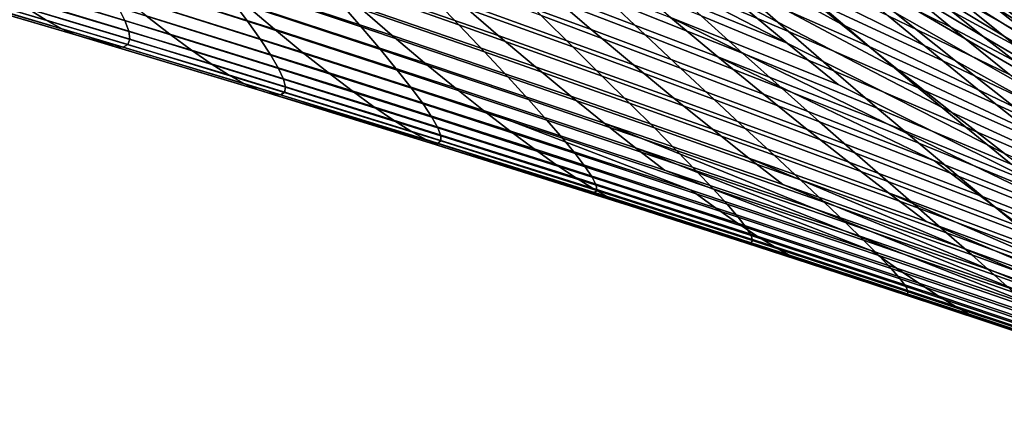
# Model space of a CAD drawing. Header units: metres. Extents: x -248 to 28, y -28 to 28.
# Tile 234 of 256: x -21.24 to -17.29, y -23.53 to -21.92. Entities that reach past the tile are written whole.
import ezdxf

# ---------------------------------------------------------------- set-up
doc = ezdxf.new("R2010")
doc.units = ezdxf.units.M
doc.layers.add('solid_10_061_053_XXX', color=7, linetype='CONTINUOUS')

msp = doc.modelspace()

# ---------------------------------------------------------------- linework, layer by layer
at = {"layer": 'solid_10_061_053_XXX'}
for points in [[(-17.073195, -21.96044, 50.58165), (-17.913095, -21.401377, 50.590897), (-18.205086, -21.153194, 49.724499), (-17.375191, -21.722168, 49.675968)], [(-16.845606, -22.052713, 48.759212), (-17.680704, -21.474085, 48.791679), (-17.989119, -21.216166, 47.928848), (-17.165155, -21.80492, 47.857033)], [(-17.378435, -21.991314, 55.10033), (-18.232883, -21.478867, 55.023964), (-18.489794, -21.257425, 54.134003), (-17.642311, -21.779732, 54.170818)], [(-17.948757, -21.940662, 59.306202), (-18.812365, -21.466921, 59.143559), (-19.039373, -21.265226, 58.229866), (-18.180115, -21.748981, 58.352169)], [(-17.813171, -21.278547, 46.118755), (-16.995926, -21.888002, 46.023567), (-16.658342, -22.145971, 46.92107), (-17.487894, -21.546885, 46.976852)], [(-17.058796, -22.089256, 53.314991), (-17.910812, -21.558983, 53.261475), (-18.183371, -21.329094, 52.372349), (-17.339357, -21.869406, 52.386204)], [(-17.678852, -21.339767, 44.296532), (-17.028124, -21.847952, 43.929447), (-16.735935, -22.072573, 44.644905), (-17.336321, -21.61928, 45.148701)], [(-18.16375, -22.018648, 61.998779), (-19.029892, -21.571331, 61.77298), (-19.237667, -21.386265, 60.842857), (-18.37406, -21.843691, 61.028053)], [(-16.775343, -22.188929, 51.508659), (-17.624323, -21.640114, 51.478153), (-17.913095, -21.401377, 50.590897), (-17.073195, -21.96044, 50.58165)], [(-16.98399, -21.965603, 106.309692), (-17.280495, -21.73267, 106.883835), (-17.771746, -21.400249, 106.85099), (-17.482601, -21.63814, 106.286041)], [(-17.723404, -22.12323, 60.279728), (-18.590425, -21.659771, 60.076298), (-18.812365, -21.466921, 59.143559), (-17.948757, -21.940662, 59.306202)], [(-17.119749, -22.193707, 56.04995), (-17.98024, -21.691412, 55.933582), (-18.232883, -21.478867, 55.023964), (-17.378435, -21.991314, 55.10033)], [(-16.529896, -22.290318, 49.683331), (-17.375191, -21.722168, 49.675968), (-17.680704, -21.474085, 48.791679), (-16.845606, -22.052713, 48.759212)], [(-18.213181, -21.521166, 103.200409), (-17.983791, -21.718769, 102.567604), (-17.507645, -21.954956, 102.713074), (-17.747129, -21.757578, 103.356972)], [(-19.125174, -21.812016, 65.348381), (-18.949018, -21.963161, 66.329147), (-19.642357, -21.709215, 66.976669), (-19.812399, -21.556801, 66.018944)], [(-18.16375, -22.018648, 61.998779), (-18.827742, -21.747593, 62.721615), (-19.029892, -21.571331, 61.77298)], [(-17.48992, -22.089621, 57.811607), (-18.180115, -21.748981, 58.352169), (-18.416943, -21.548254, 57.417671), (-17.732405, -21.895012, 56.862812)], [(-17.99119, -21.552055, 103.978653), (-17.747129, -21.757578, 103.356972), (-17.243475, -22.031563, 103.41021), (-17.495434, -21.829025, 104.041801)], [(-16.783232, -22.299662, 54.26445), (-17.642311, -21.779732, 54.170818), (-17.910812, -21.558983, 53.261475), (-17.058796, -22.089256, 53.314991)], [(-17.487894, -21.546885, 46.976852), (-16.658342, -22.145971, 46.92107), (-16.324249, -22.393272, 47.841133), (-17.165155, -21.80492, 47.857033)], [(-19.478781, -21.852867, 67.951965), (-19.322084, -21.987692, 68.944809), (-20.029501, -21.742252, 69.541916), (-20.181316, -21.606199, 68.572685)], [(-18.158787, -21.971996, 99.623978), (-18.346899, -21.806124, 100.323021), (-18.860567, -21.584249, 100.222069), (-18.681215, -21.75062, 99.535767)], [(-17.016342, -22.09787, 104.141975), (-17.281504, -21.889191, 104.761566), (-17.75157, -21.618362, 104.651482), (-17.495434, -21.829025, 104.041801)], [(-17.319147, -21.617981, 43.2318), (-17.295408, -21.636978, 26), (-16.182224, -22.481674, 26), (-17.028124, -21.847952, 43.929447)], [(-20.338135, -21.86064, 73.073914), (-20.218571, -21.961912, 74.086884), (-20.945137, -21.731869, 74.581047), (-21.062275, -21.629566, 73.592636)], [(-20.32692, -21.929901, 91.749496), (-20.389084, -21.847149, 92.586304), (-20.985331, -21.653574, 92.647324), (-20.928543, -21.736748, 91.827209)], [(-19.884497, -21.869453, 70.528297), (-19.7467, -21.987713, 71.53183), (-20.465172, -21.750246, 72.077721), (-20.599318, -21.630838, 71.098312)], [(-19.871475, -21.952662, 93.358414), (-19.958555, -21.852022, 94.16684), (-20.541924, -21.653969, 94.193344), (-20.460897, -21.755102, 93.400833)], [(-19.479006, -21.944677, 94.944611), (-19.590401, -21.826889, 95.723854), (-20.159346, -21.624132, 95.717117), (-20.054672, -21.742458, 94.953003)], [(-18.733625, -21.984764, 97.295792), (-18.883942, -21.842594, 98.036583), (-19.427338, -21.630468, 97.981064), (-19.284771, -21.773212, 97.254242)], [(-18.631662, -21.915028, 63.688736), (-18.442101, -22.073605, 64.674309), (-19.125174, -21.812016, 65.348381), (-19.307831, -21.652079, 64.38562)], [(-17.835915, -22.032248, 100.426941), (-18.039373, -21.858667, 101.11557), (-18.541208, -21.632074, 100.999298), (-18.346899, -21.806124, 100.323021)], [(-16.482252, -22.407663, 52.456924), (-17.339357, -21.869406, 52.386204), (-17.624323, -21.640114, 51.478153), (-16.775343, -22.188929, 51.508659)], [(-16.690224, -22.190073, 105.714081), (-16.98399, -21.965603, 106.309692), (-17.482601, -21.63814, 106.286041), (-17.195982, -21.867624, 105.699722)], [(-17.336321, -21.61928, 45.148701), (-16.735935, -22.072573, 44.644905), (-16.445848, -22.289551, 45.377373), (-16.995926, -21.888002, 46.023567)], [(-17.291529, -21.632223, 25.889374), (-16.178589, -22.476727, 25.889374), (-16.182224, -22.481674, 26), (-17.295408, -21.636978, 26)], [(-21.204805, -21.880636, 80.135086), (-21.133526, -21.925743, 81.195915), (-21.866257, -21.710068, 81.535675), (-21.938583, -21.664412, 80.500267)], [(-20.7328, -21.908541, 76.607109), (-20.63805, -21.982611, 77.644714), (-21.370554, -21.760283, 78.061798), (-21.464603, -21.685371, 77.049332)], [(-20.818043, -21.92757, 89.232162), (-20.844522, -21.874037, 90.120018), (-21.456839, -21.685019, 90.234215), (-21.434732, -21.738846, 89.364288)], [(-18.342577, -22.058708, 98.095039), (-18.508373, -21.908808, 98.826836), (-19.041597, -21.692101, 98.754768), (-18.883942, -21.842594, 98.036583)], [(-17.504555, -22.29668, 61.272701), (-18.37406, -21.843691, 61.028053), (-18.590425, -21.659771, 60.076298), (-17.723404, -22.12323, 60.279728)], [(-17.540501, -22.089607, 101.234734), (-17.75938, -21.908285, 101.912544), (-18.248713, -21.676914, 101.781425), (-18.039373, -21.858667, 101.11557)], [(-16.866823, -22.386887, 57.019623), (-17.732405, -21.895012, 56.862812), (-17.98024, -21.691412, 55.933582), (-17.119749, -22.193707, 56.04995)], [(-17.195982, -21.867624, 105.699722), (-17.550411, -21.672338, 105.359451), (-17.281504, -21.889191, 104.761566), (-16.912519, -22.088648, 105.091499)], [(-16.942543, -21.922901, 108.090889), (-17.311171, -21.660698, 107.858818), (-16.996243, -21.908831, 107.297417), (-16.615383, -22.171808, 107.520851)], [(-21.133526, -21.925743, 81.195915), (-21.070259, -21.960581, 82.272873), (-21.801382, -21.745352, 82.587059), (-21.866257, -21.710068, 81.535675)], [(-20.218571, -21.961912, 74.086884), (-20.10675, -22.053938, 75.1166), (-20.835238, -21.824909, 75.585884), (-20.945137, -21.731869, 74.581047)], [(-20.274796, -22.003084, 90.890015), (-20.32692, -21.929901, 91.749496), (-20.928543, -21.736748, 91.827209), (-20.881481, -21.810331, 90.984901)], [(-19.022966, -22.033401, 95.733345), (-19.149811, -21.907568, 96.505074), (-19.71014, -21.700472, 96.480789), (-19.590401, -21.826889, 95.723854)], [(-18.949018, -21.963161, 66.329147), (-18.779793, -22.105473, 67.327888), (-19.478781, -21.852867, 67.951965), (-19.642357, -21.709215, 66.976669)], [(-17.983791, -21.718769, 102.567604), (-17.75938, -21.908285, 101.912544), (-17.273306, -22.144094, 102.046463), (-17.507645, -21.954956, 102.713074)], [(-16.218672, -22.517786, 50.629307), (-17.073195, -21.96044, 50.58165), (-17.375191, -21.722168, 49.675968), (-16.529896, -22.290318, 49.683331)], [(-21.070259, -21.960581, 82.272873), (-21.015213, -21.984983, 83.365974), (-21.744154, -21.770079, 83.654465), (-21.801382, -21.745352, 82.587059)], [(-21.015213, -21.984983, 83.365974), (-20.968569, -21.998791, 84.475212), (-21.489359, -21.844324, 84.663612), (-21.744154, -21.770079, 83.654465)], [(-20.802418, -21.970642, 88.32093), (-20.818043, -21.92757, 89.232162), (-21.434732, -21.738846, 89.364288), (-21.423147, -21.782166, 88.471481)], [(-20.63805, -21.982611, 77.644714), (-20.551212, -22.046972, 78.698662), (-21.283884, -21.825428, 79.090385), (-21.370554, -21.760283, 78.061798)], [(-19.7467, -21.987713, 71.53183), (-19.61651, -22.096949, 72.552513), (-20.338135, -21.86064, 73.073914), (-20.465172, -21.750246, 72.077721)], [(-19.793907, -22.04422, 92.527489), (-19.871475, -21.952662, 93.358414), (-20.460897, -21.755102, 93.400833), (-20.389084, -21.847149, 92.586304)], [(-19.376453, -22.053686, 94.142838), (-19.479006, -21.944677, 94.944611), (-20.054672, -21.742458, 94.953003), (-19.958555, -21.852022, 94.16684)], [(-19.322084, -21.987692, 68.944809), (-19.172682, -22.113621, 69.9552), (-19.884497, -21.869453, 70.528297), (-20.029501, -21.742252, 69.541916)], [(-18.591171, -22.118492, 96.532166), (-18.733625, -21.984764, 97.295792), (-19.284771, -21.773212, 97.254242), (-19.149811, -21.907568, 96.505074)], [(-18.16375, -22.018648, 61.998779), (-17.959957, -22.184643, 62.988449), (-18.631662, -21.915028, 63.688736), (-18.827742, -21.747593, 62.721615)], [(-17.977409, -22.129589, 98.901817), (-18.158787, -21.971996, 99.623978), (-18.681215, -21.75062, 99.535767), (-18.508373, -21.908808, 98.826836)], [(-17.253325, -22.275194, 58.779919), (-17.948757, -21.940662, 59.306202), (-18.180115, -21.748981, 58.352169), (-17.48992, -22.089621, 57.811607)], [(-17.747129, -21.757578, 103.356972), (-17.507645, -21.954956, 102.713074), (-16.996269, -22.225891, 102.75618), (-17.243475, -22.031563, 103.41021)], [(-20.805241, -22.024239, 86.426804), (-20.798025, -22.002962, 87.385948), (-21.422453, -21.814674, 87.555405), (-21.433012, -21.836071, 86.615662)], [(-20.798025, -22.002962, 87.385948), (-20.802418, -21.970642, 88.32093), (-21.423147, -21.782166, 88.471481), (-21.422453, -21.814674, 87.555405)], [(-20.233101, -22.066423, 90.007469), (-20.274796, -22.003084, 90.890015), (-20.881481, -21.810331, 90.984901), (-20.844522, -21.874037, 90.120018)], [(-18.442101, -22.073605, 64.674309), (-18.259506, -22.223303, 65.678322), (-18.949018, -21.963161, 66.329147), (-19.125174, -21.812016, 65.348381)], [(-17.638866, -22.197536, 99.715057), (-17.835915, -22.032248, 100.426941), (-18.346899, -21.806124, 100.323021), (-18.158787, -21.971996, 99.623978)], [(-16.513258, -22.500628, 55.234528), (-17.378435, -21.991314, 55.10033), (-17.642311, -21.779732, 54.170818), (-16.783232, -22.299662, 54.26445)], [(-20.968569, -21.998791, 84.475212), (-20.824442, -22.034182, 85.443115), (-21.455196, -21.846054, 85.651863), (-21.489359, -21.844324, 84.663612)], [(-20.824442, -22.034182, 85.443115), (-20.805241, -22.024239, 86.426804), (-21.433012, -21.836071, 86.615662), (-21.455196, -21.846054, 85.651863)], [(-20.551212, -22.046972, 78.698662), (-20.472511, -22.101473, 79.768944), (-21.204805, -21.880636, 80.135086), (-21.283884, -21.825428, 79.090385)], [(-20.10675, -22.053938, 75.1166), (-20.002914, -22.136585, 76.163017), (-20.7328, -21.908541, 76.607109), (-20.835238, -21.824909, 75.585884)], [(-19.726305, -22.126497, 91.67379), (-19.793907, -22.04422, 92.527489), (-20.389084, -21.847149, 92.586304), (-20.32692, -21.929901, 91.749496)], [(-19.283232, -22.15377, 93.318314), (-19.376453, -22.053686, 94.142838), (-19.958555, -21.852022, 94.16684), (-19.871475, -21.952662, 93.358414)], [(-18.904747, -22.150576, 94.93882), (-19.022966, -22.033401, 95.733345), (-19.590401, -21.826889, 95.723854), (-19.479006, -21.944677, 94.944611)], [(-18.779793, -22.105473, 67.327888), (-18.617929, -22.238899, 68.344597), (-19.322084, -21.987692, 68.944809), (-19.478781, -21.852867, 67.951965)], [(-18.184368, -22.20022, 97.340149), (-18.342577, -22.058708, 98.095039), (-18.883942, -21.842594, 98.036583), (-18.733625, -21.984764, 97.295792)], [(-17.29269, -22.461029, 62.285072), (-18.16375, -22.018648, 61.998779), (-18.37406, -21.843691, 61.028053), (-17.504555, -22.29668, 61.272701)], [(-16.755518, -22.298309, 103.50016), (-17.016342, -22.09787, 104.141975), (-17.495434, -21.829025, 104.041801), (-17.243475, -22.031563, 103.41021)], [(-20.472511, -22.101473, 79.768944), (-20.402174, -22.145966, 80.855537), (-21.133526, -21.925743, 81.195915), (-21.204805, -21.880636, 80.135086)], [(-20.202217, -22.119635, 89.101456), (-20.233101, -22.066423, 90.007469), (-20.844522, -21.874037, 90.120018), (-20.818043, -21.92757, 89.232162)], [(-19.61651, -22.096949, 72.552513), (-19.494303, -22.197067, 73.59034), (-20.218571, -21.961912, 74.086884), (-20.338135, -21.86064, 73.073914)], [(-19.172682, -22.113621, 69.9552), (-19.030985, -22.230587, 70.983131), (-19.7467, -21.987713, 71.53183), (-19.884497, -21.869453, 70.528297)], [(-17.327703, -22.262629, 100.533669), (-17.540501, -22.089607, 101.234734), (-18.039373, -21.858667, 101.11557), (-17.835915, -22.032248, 100.426941)], [(-16.620222, -22.570829, 58.0093), (-17.48992, -22.089621, 57.811607), (-17.732405, -21.895012, 56.862812), (-16.866823, -22.386887, 57.019623)], [(-16.194548, -22.616669, 53.42638), (-17.058796, -22.089256, 53.314991), (-17.339357, -21.869406, 52.386204), (-16.482252, -22.407663, 52.456924)], [(-20.402174, -22.145966, 80.855537), (-20.340425, -22.180298, 81.958412), (-21.070259, -21.960581, 82.272873), (-21.133526, -21.925743, 81.195915)], [(-20.182535, -22.162441, 88.171593), (-20.202217, -22.119635, 89.101456), (-20.818043, -21.92757, 89.232162), (-20.802418, -21.970642, 88.32093)], [(-20.002914, -22.136585, 76.163017), (-19.907305, -22.209721, 77.226074), (-20.63805, -21.982611, 77.644714), (-20.7328, -21.908541, 76.607109)], [(-19.669069, -22.199238, 90.796928), (-19.726305, -22.126497, 91.67379), (-20.32692, -21.929901, 91.749496), (-20.274796, -22.003084, 90.890015)], [(-18.457102, -22.24366, 95.745483), (-18.591171, -22.118492, 96.532166), (-19.149811, -21.907568, 96.505074), (-19.022966, -22.033401, 95.733345)], [(-17.763151, -22.341669, 63.997021), (-18.442101, -22.073605, 64.674309), (-18.631662, -21.915028, 63.688736)], [(-17.088297, -22.616301, 63.316799), (-17.763151, -22.341669, 63.997021), (-18.631662, -21.915028, 63.688736), (-17.959957, -22.184643, 62.988449)], [(-17.803318, -22.278811, 98.156288), (-17.977409, -22.129589, 98.901817), (-18.508373, -21.908808, 98.826836), (-18.342577, -22.058708, 98.095039)], [(-17.75938, -21.908285, 101.912544), (-17.540501, -22.089607, 101.234734), (-17.044685, -22.324898, 101.356621), (-17.273306, -22.144094, 102.046463)], [(-20.340425, -22.180298, 81.958412), (-20.287489, -22.204321, 83.077545), (-21.015213, -21.984983, 83.365974), (-21.070259, -21.960581, 82.272873)], [(-20.174438, -22.194561, 87.217476), (-20.182535, -22.162441, 88.171593), (-20.802418, -21.970642, 88.32093), (-20.798025, -22.002962, 87.385948)], [(-19.494303, -22.197067, 73.59034), (-19.380367, -22.287964, 74.645241), (-20.10675, -22.053938, 75.1166), (-20.218571, -21.961912, 74.086884)], [(-19.199837, -22.24478, 92.470802), (-19.283232, -22.15377, 93.318314), (-19.871475, -21.952662, 93.358414), (-19.793907, -22.04422, 92.527489)], [(-18.795658, -22.258961, 94.121269), (-18.904747, -22.150576, 94.93882), (-19.479006, -21.944677, 94.944611), (-19.376453, -22.053686, 94.142838)], [(-18.259506, -22.223303, 65.678322), (-18.084326, -22.364092, 66.700729), (-18.779793, -22.105473, 67.327888), (-18.949018, -21.963161, 66.329147)], [(-17.448784, -22.354445, 98.979553), (-17.638866, -22.197536, 99.715057), (-18.158787, -21.971996, 99.623978), (-17.977409, -22.129589, 98.901817)], [(-17.023151, -22.451698, 59.767696), (-17.723404, -22.12323, 60.279728), (-17.948757, -21.940662, 59.306202), (-17.253325, -22.275194, 58.779919)], [(-17.507645, -21.954956, 102.713074), (-17.273306, -22.144094, 102.046463), (-16.7544, -22.411928, 102.079208), (-16.996269, -22.225891, 102.75618)], [(-21.015213, -21.984983, 83.365974), (-20.855968, -22.032507, 84.434479), (-20.968569, -21.998791, 84.475212)], [(-21.015213, -21.984983, 83.365974), (-20.243546, -22.217899, 84.212906), (-20.855968, -22.032507, 84.434479)], [(-21.015213, -21.984983, 83.365974), (-20.287489, -22.204321, 83.077545), (-20.22348, -22.22403, 84.20565), (-20.243546, -22.217899, 84.212906)], [(-20.855968, -22.032507, 84.434479), (-20.824442, -22.034182, 85.443115), (-20.968569, -21.998791, 84.475212)], [(-20.178314, -22.215717, 86.238716), (-20.174438, -22.194561, 87.217476), (-20.798025, -22.002962, 87.385948), (-20.805241, -22.024239, 86.426804)], [(-19.907305, -22.209721, 77.226074), (-19.820158, -22.273212, 78.305717), (-20.551212, -22.046972, 78.698662), (-20.63805, -21.982611, 77.644714)], [(-19.622597, -22.262173, 89.896523), (-19.669069, -22.199238, 90.796928), (-20.274796, -22.003084, 90.890015), (-20.233101, -22.066423, 90.007469)], [(-19.030985, -22.230587, 70.983131), (-18.897406, -22.338524, 72.02858), (-19.61651, -22.096949, 72.552513), (-19.7467, -21.987713, 71.53183)], [(-18.617929, -22.238899, 68.344597), (-18.463858, -22.363398, 69.379242), (-19.172682, -22.113621, 69.9552), (-19.322084, -21.987692, 68.944809)], [(-18.034286, -22.333239, 96.561928), (-18.184368, -22.20022, 97.340149), (-18.733625, -21.984764, 97.295792), (-18.591171, -22.118492, 96.532166)], [(-16.249468, -22.692152, 56.225155), (-17.119749, -22.193707, 56.04995), (-17.378435, -21.991314, 55.10033), (-16.513258, -22.500628, 55.234528)], [(-20.243546, -22.217899, 84.212906), (-20.194548, -22.225628, 85.234909), (-20.824442, -22.034182, 85.443115), (-20.855968, -22.032507, 84.434479)], [(-20.194548, -22.225628, 85.234909), (-20.178314, -22.215717, 86.238716), (-20.805241, -22.024239, 86.426804), (-20.824442, -22.034182, 85.443115)], [(-19.820158, -22.273212, 78.305717), (-19.741713, -22.326929, 79.401909), (-20.472511, -22.101473, 79.768944), (-20.551212, -22.046972, 78.698662)], [(-19.126732, -22.326532, 91.600029), (-19.199837, -22.24478, 92.470802), (-19.793907, -22.04422, 92.527489), (-19.726305, -22.126497, 91.67379)], [(-18.331944, -22.360147, 94.935516), (-18.457102, -22.24366, 95.745483), (-19.022966, -22.033401, 95.733345), (-18.904747, -22.150576, 94.93882)], [(-17.088297, -22.616301, 63.316799), (-17.959957, -22.184643, 62.988449), (-18.16375, -22.018648, 61.998779), (-17.29269, -22.461029, 62.285072)], [(-17.12154, -22.427244, 99.808853), (-17.327703, -22.262629, 100.533669), (-17.835915, -22.032248, 100.426941), (-17.638866, -22.197536, 99.715057)], [(-19.587282, -22.315033, 88.97216), (-19.622597, -22.262173, 89.896523), (-20.233101, -22.066423, 90.007469), (-20.202217, -22.119635, 89.101456)], [(-19.380367, -22.287964, 74.645241), (-19.274958, -22.369522, 75.71714), (-20.002914, -22.136585, 76.163017), (-20.10675, -22.053938, 75.1166)], [(-18.696209, -22.358421, 93.280472), (-18.795658, -22.258961, 94.121269), (-19.376453, -22.053686, 94.142838), (-19.283232, -22.15377, 93.318314)], [(-17.573795, -22.489723, 65.02446), (-18.259506, -22.223303, 65.678322), (-18.442101, -22.073605, 64.674309)], [(-16.891857, -22.762512, 64.367836), (-17.573795, -22.489723, 65.02446), (-18.442101, -22.073605, 64.674309), (-17.763151, -22.341669, 63.997021)], [(-17.63707, -22.419577, 97.387177), (-17.803318, -22.278811, 98.156288), (-18.342577, -22.058708, 98.095039), (-18.184368, -22.20022, 97.340149)], [(-17.540501, -22.089607, 101.234734), (-17.327703, -22.262629, 100.533669), (-16.822355, -22.497271, 100.643028), (-17.044685, -22.324898, 101.356621)], [(-16.620222, -22.570829, 58.0093), (-17.253325, -22.275194, 58.779919), (-17.48992, -22.089621, 57.811607)], [(-19.741713, -22.326929, 79.401909), (-19.672213, -22.370735, 80.51458), (-20.402174, -22.145966, 80.855537), (-20.472511, -22.101473, 79.768944)], [(-19.563522, -22.357552, 88.023445), (-19.587282, -22.315033, 88.97216), (-20.202217, -22.119635, 89.101456), (-20.182535, -22.162441, 88.171593)], [(-19.064329, -22.398783, 90.705612), (-19.126732, -22.326532, 91.600029), (-19.726305, -22.126497, 91.67379), (-19.669069, -22.199238, 90.796928)], [(-18.897406, -22.338524, 72.02858), (-18.772343, -22.437363, 73.091537), (-19.494303, -22.197067, 73.59034), (-19.61651, -22.096949, 72.552513)], [(-18.463858, -22.363398, 69.379242), (-18.318007, -22.478916, 70.431816), (-19.030985, -22.230587, 70.983131), (-19.172682, -22.113621, 69.9552)], [(-18.084326, -22.364092, 66.700729), (-17.917007, -22.495949, 67.741508), (-18.617929, -22.238899, 68.344597), (-18.779793, -22.105473, 67.327888)], [(-17.892868, -22.457661, 95.760162), (-18.034286, -22.333239, 96.561928), (-18.591171, -22.118492, 96.532166), (-18.457102, -22.24366, 95.745483)], [(-17.266237, -22.502897, 98.220192), (-17.448784, -22.354445, 98.979553), (-17.977409, -22.129589, 98.901817), (-17.803318, -22.278811, 98.156288)], [(-16.799891, -22.619165, 60.774891), (-17.504555, -22.29668, 61.272701), (-17.723404, -22.12323, 60.279728), (-17.023151, -22.451698, 59.767696)], [(-19.672213, -22.370735, 80.51458), (-19.611895, -22.404499, 81.643692), (-20.340425, -22.180298, 81.958412), (-20.402174, -22.145966, 80.855537)], [(-19.551714, -22.389463, 87.049988), (-19.563522, -22.357552, 88.023445), (-20.182535, -22.162441, 88.171593), (-20.174438, -22.194561, 87.217476)], [(-19.274958, -22.369522, 75.71714), (-19.178328, -22.441626, 76.805962), (-19.907305, -22.209721, 77.226074), (-20.002914, -22.136585, 76.163017)], [(-18.606907, -22.448822, 92.416206), (-18.696209, -22.358421, 93.280472), (-19.283232, -22.15377, 93.318314), (-19.199837, -22.24478, 92.470802)], [(-18.216219, -22.467836, 94.102036), (-18.331944, -22.360147, 94.935516), (-18.904747, -22.150576, 94.93882), (-18.795658, -22.258961, 94.121269)], [(-19.611895, -22.404499, 81.643692), (-19.560999, -22.428089, 82.789192), (-20.287489, -22.204321, 83.077545), (-20.340425, -22.180298, 81.958412)], [(-20.287489, -22.204321, 83.077545), (-19.591917, -22.418882, 83.977135), (-20.22348, -22.22403, 84.20565)], [(-19.560999, -22.428089, 82.789192), (-19.519735, -22.441383, 83.951019), (-19.591917, -22.418882, 83.977135), (-20.287489, -22.204321, 83.077545)], [(-19.552252, -22.410498, 86.051384), (-19.551714, -22.389463, 87.049988), (-20.174438, -22.194561, 87.217476), (-20.178314, -22.215717, 86.238716)], [(-19.178328, -22.441626, 76.805962), (-19.090733, -22.504158, 77.911613), (-19.820158, -22.273212, 78.305717), (-19.907305, -22.209721, 77.226074)], [(-19.013035, -22.461275, 89.78714), (-19.064329, -22.398783, 90.705612), (-19.669069, -22.199238, 90.796928), (-19.622597, -22.262173, 89.896523)], [(-18.772343, -22.437363, 73.091537), (-18.656097, -22.527008, 74.171913), (-19.380367, -22.287964, 74.645241), (-19.494303, -22.197067, 73.59034)], [(-17.479219, -22.5518, 96.594238), (-17.63707, -22.419577, 97.387177), (-18.184368, -22.20022, 97.340149), (-18.034286, -22.333239, 96.561928)], [(-16.922579, -22.583374, 99.059914), (-17.12154, -22.427244, 99.808853), (-17.638866, -22.197536, 99.715057), (-17.448784, -22.354445, 98.979553)], [(-19.565531, -22.420391, 85.027237), (-20.194548, -22.225628, 85.234909), (-20.243546, -22.217899, 84.212906), (-20.22348, -22.22403, 84.20565)], [(-19.565531, -22.420391, 85.027237), (-20.22348, -22.22403, 84.20565), (-19.591917, -22.418882, 83.977135)], [(-19.565531, -22.420391, 85.027237), (-19.552252, -22.410498, 86.051384), (-20.178314, -22.215717, 86.238716), (-20.194548, -22.225628, 85.234909)], [(-18.528233, -22.529997, 91.528183), (-18.606907, -22.448822, 92.416206), (-19.199837, -22.24478, 92.470802), (-19.126732, -22.326532, 91.600029)], [(-18.318007, -22.478916, 70.431816), (-18.180809, -22.585413, 71.502296), (-18.897406, -22.338524, 72.02858), (-19.030985, -22.230587, 70.983131)], [(-17.917007, -22.495949, 67.741508), (-17.757999, -22.618845, 68.800636), (-18.463858, -22.363398, 69.379242), (-18.617929, -22.238899, 68.344597)], [(-17.760654, -22.573381, 94.934608), (-17.892868, -22.457661, 95.760162), (-18.457102, -22.24366, 95.745483), (-18.331944, -22.360147, 94.935516)], [(-17.573795, -22.489723, 65.02446), (-17.392355, -22.628803, 66.070724), (-18.084326, -22.364092, 66.700729), (-18.259506, -22.223303, 65.678322)], [(-19.090733, -22.504158, 77.911613), (-19.012424, -22.557007, 79.034012), (-19.741713, -22.326929, 79.401909), (-19.820158, -22.273212, 78.305717)], [(-18.973257, -22.513756, 88.844223), (-19.013035, -22.461275, 89.78714), (-19.622597, -22.262173, 89.896523), (-19.587282, -22.315033, 88.97216)], [(-18.548937, -22.607367, 75.269592), (-19.274958, -22.369522, 75.71714), (-19.380367, -22.287964, 74.645241)], [(-17.824844, -22.850147, 74.820488), (-18.548937, -22.607367, 75.269592), (-19.380367, -22.287964, 74.645241), (-18.656097, -22.527008, 74.171913)], [(-18.110449, -22.566607, 93.244812), (-18.216219, -22.467836, 94.102036), (-18.795658, -22.258961, 94.121269), (-18.696209, -22.358421, 93.280472)], [(-17.091799, -22.64283, 97.436745), (-17.266237, -22.502897, 98.220192), (-17.803318, -22.278811, 98.156288), (-17.63707, -22.419577, 97.387177)], [(-17.327703, -22.262629, 100.533669), (-17.12154, -22.427244, 99.808853), (-16.606888, -22.661118, 99.90519), (-16.822355, -22.497271, 100.643028)], [(-19.012424, -22.557007, 79.034012), (-18.943657, -22.600056, 80.173096), (-19.672213, -22.370735, 80.51458), (-19.741713, -22.326929, 79.401909)], [(-18.945398, -22.555969, 87.876465), (-18.973257, -22.513756, 88.844223), (-19.587282, -22.315033, 88.97216), (-19.563522, -22.357552, 88.023445)], [(-18.460606, -22.601711, 90.616013), (-18.528233, -22.529997, 91.528183), (-19.126732, -22.326532, 91.600029), (-19.064329, -22.398783, 90.705612)], [(-16.584028, -22.777636, 61.801453), (-17.29269, -22.461029, 62.285072), (-17.504555, -22.29668, 61.272701), (-16.799891, -22.619165, 60.774891)], [(-18.929865, -22.58766, 86.883453), (-18.945398, -22.555969, 87.876465), (-19.563522, -22.357552, 88.023445), (-19.551714, -22.389463, 87.049988)], [(-18.052677, -22.682833, 72.590645), (-18.772343, -22.437363, 73.091537), (-18.897406, -22.338524, 72.02858)], [(-17.335291, -22.933523, 72.087822), (-18.052677, -22.682833, 72.590645), (-18.897406, -22.338524, 72.02858), (-18.180809, -22.585413, 71.502296)], [(-18.01516, -22.65634, 92.363617), (-18.110449, -22.566607, 93.244812), (-18.696209, -22.358421, 93.280472), (-18.606907, -22.448822, 92.416206)], [(-17.757999, -22.618845, 68.800636), (-17.607748, -22.732759, 69.87809), (-18.318007, -22.478916, 70.431816), (-18.463858, -22.363398, 69.379242)], [(-17.638187, -22.680302, 94.085045), (-17.760654, -22.573381, 94.934608), (-18.331944, -22.360147, 94.935516), (-18.216219, -22.467836, 94.102036)], [(-17.392355, -22.628803, 66.070724), (-17.219297, -22.758907, 67.135788), (-17.917007, -22.495949, 67.741508), (-18.084326, -22.364092, 66.700729)], [(-17.330324, -22.675394, 95.777252), (-17.479219, -22.5518, 96.594238), (-18.034286, -22.333239, 96.561928), (-17.892868, -22.457661, 95.760162)], [(-17.088297, -22.616301, 63.316799), (-16.891857, -22.762512, 64.367836), (-17.763151, -22.341669, 63.997021)], [(-16.731411, -22.730968, 98.286606), (-16.922579, -22.583374, 99.059914), (-17.448784, -22.354445, 98.979553), (-17.266237, -22.502897, 98.220192)], [(-18.943657, -22.600056, 80.173096), (-18.884684, -22.633188, 81.328758), (-19.611895, -22.404499, 81.643692), (-19.672213, -22.370735, 80.51458)], [(-18.884684, -22.633188, 81.328758), (-18.835762, -22.656288, 82.500938), (-19.560999, -22.428089, 82.789192), (-19.611895, -22.404499, 81.643692)], [(-18.927065, -22.608576, 85.864792), (-18.929865, -22.58766, 86.883453), (-19.551714, -22.389463, 87.049988), (-19.552252, -22.410498, 86.051384)], [(-18.548937, -22.607367, 75.269592), (-18.45113, -22.678335, 76.38446), (-19.178328, -22.441626, 76.805962), (-19.274958, -22.369522, 75.71714)], [(-18.404446, -22.663725, 89.679298), (-18.460606, -22.601711, 90.616013), (-19.064329, -22.398783, 90.705612), (-19.013035, -22.461275, 89.78714)], [(-19.519735, -22.441383, 83.951019), (-18.937405, -22.618462, 84.820091), (-19.565531, -22.420391, 85.027237), (-19.591917, -22.418882, 83.977135)], [(-18.937405, -22.618462, 84.820091), (-18.927065, -22.608576, 85.864792), (-19.552252, -22.410498, 86.051384), (-19.565531, -22.420391, 85.027237)], [(-19.560999, -22.428089, 82.789192), (-18.961281, -22.617065, 83.74894), (-19.519735, -22.441383, 83.951019)], [(-19.560999, -22.428089, 82.789192), (-18.835316, -22.657085, 83.703362), (-18.961281, -22.617065, 83.74894)], [(-18.835762, -22.656288, 82.500938), (-18.797138, -22.669243, 83.689545), (-18.835316, -22.657085, 83.703362), (-19.560999, -22.428089, 82.789192)], [(-18.961281, -22.617065, 83.74894), (-18.937405, -22.618462, 84.820091), (-19.519735, -22.441383, 83.951019)], [(-18.45113, -22.678335, 76.38446), (-18.362946, -22.739819, 77.516418), (-19.090733, -22.504158, 77.911613), (-19.178328, -22.441626, 76.805962)], [(-17.933928, -22.771105, 73.696754), (-18.656097, -22.527008, 74.171913), (-18.772343, -22.437363, 73.091537)], [(-17.21385, -23.020288, 73.219925), (-17.933928, -22.771105, 73.696754), (-18.772343, -22.437363, 73.091537), (-18.052677, -22.682833, 72.590645)], [(-16.926037, -22.774172, 96.628967), (-17.091799, -22.64283, 97.436745), (-17.63707, -22.419577, 97.387177), (-17.479219, -22.5518, 96.594238)], [(-18.360165, -22.715796, 88.717636), (-18.404446, -22.663725, 89.679298), (-19.013035, -22.461275, 89.78714), (-18.973257, -22.513756, 88.844223)], [(-17.930843, -22.736881, 91.458168), (-18.01516, -22.65634, 92.363617), (-18.606907, -22.448822, 92.416206), (-18.528233, -22.529997, 91.528183)], [(-17.466702, -22.837662, 70.973831), (-18.180809, -22.585413, 71.502296), (-18.318007, -22.478916, 70.431816)], [(-16.755066, -23.095316, 70.443375), (-17.466702, -22.837662, 70.973831), (-18.318007, -22.478916, 70.431816), (-17.607748, -22.732759, 69.87809)], [(-17.526001, -22.778315, 93.211235), (-17.638187, -22.680302, 94.085045), (-18.216219, -22.467836, 94.102036), (-18.110449, -22.566607, 93.244812)], [(-17.190937, -22.790272, 94.935974), (-17.330324, -22.675394, 95.777252), (-17.892868, -22.457661, 95.760162), (-17.760654, -22.573381, 94.934608)], [(-18.362946, -22.739819, 77.516418), (-18.284653, -22.791716, 78.665337), (-19.012424, -22.557007, 79.034012), (-19.090733, -22.504158, 77.911613)], [(-18.328182, -22.757683, 87.730621), (-18.360165, -22.715796, 88.717636), (-18.973257, -22.513756, 88.844223), (-18.945398, -22.555969, 87.876465)], [(-17.219297, -22.758907, 67.135788), (-17.055086, -22.880028, 68.219604), (-17.757999, -22.618845, 68.800636), (-17.917007, -22.495949, 67.741508)], [(-16.891857, -22.762512, 64.367836), (-16.703854, -22.899689, 65.438141), (-17.392355, -22.628803, 66.070724), (-17.573795, -22.489723, 65.02446)], [(-18.284653, -22.791716, 78.665337), (-18.216516, -22.833931, 79.831116), (-18.943657, -22.600056, 80.173096), (-19.012424, -22.557007, 79.034012)], [(-18.308914, -22.789146, 86.717857), (-18.328182, -22.757683, 87.730621), (-18.945398, -22.555969, 87.876465), (-18.929865, -22.58766, 86.883453)], [(-17.102671, -23.097891, 74.369957), (-17.824844, -22.850147, 74.820488), (-18.656097, -22.527008, 74.171913), (-17.933928, -22.771105, 73.696754)], [(-17.857933, -22.808014, 90.528076), (-17.930843, -22.736881, 91.458168), (-18.528233, -22.529997, 91.528183), (-18.460606, -22.601711, 90.616013)], [(-16.769527, -22.896854, 95.796631), (-16.926037, -22.774172, 96.628967), (-17.479219, -22.5518, 96.594238), (-17.330324, -22.675394, 95.777252)], [(-18.216516, -22.833931, 79.831116), (-18.158808, -22.866362, 81.013641), (-18.884684, -22.633188, 81.328758), (-18.943657, -22.600056, 80.173096)], [(-18.302774, -22.809946, 85.678947), (-18.308914, -22.789146, 86.717857), (-18.929865, -22.58766, 86.883453), (-18.927065, -22.608576, 85.864792)], [(-17.796854, -22.869511, 89.572929), (-17.857933, -22.808014, 90.528076), (-18.460606, -22.601711, 90.616013), (-18.404446, -22.663725, 89.679298)], [(-16.620171, -23.18947, 71.583229), (-17.335291, -22.933523, 72.087822), (-18.180809, -22.585413, 71.502296), (-17.466702, -22.837662, 70.973831)], [(-17.424639, -22.867317, 92.312958), (-17.526001, -22.778315, 93.211235), (-18.110449, -22.566607, 93.244812), (-18.01516, -22.65634, 92.363617)], [(-17.061613, -22.896349, 94.07019), (-17.190937, -22.790272, 94.935974), (-17.760654, -22.573381, 94.934608), (-17.638187, -22.680302, 94.085045)], [(-18.835316, -22.657085, 83.703362), (-18.310181, -22.819839, 84.61348), (-18.937405, -22.618462, 84.820091), (-18.961281, -22.617065, 83.74894)], [(-18.310181, -22.819839, 84.61348), (-18.302774, -22.809946, 85.678947), (-18.927065, -22.608576, 85.864792), (-18.937405, -22.618462, 84.820091)], [(-18.158808, -22.866362, 81.013641), (-18.111792, -22.888912, 82.212799), (-18.835762, -22.656288, 82.500938), (-18.884684, -22.633188, 81.328758)], [(-17.824844, -22.850147, 74.820488), (-17.725706, -22.919876, 75.961685), (-18.45113, -22.678335, 76.38446), (-18.548937, -22.607367, 75.269592)], [(-16.900187, -22.992167, 69.322151), (-17.607748, -22.732759, 69.87809), (-17.757999, -22.618845, 68.800636)], [(-16.195301, -23.257195, 68.764191), (-16.900187, -22.992167, 69.322151), (-17.757999, -22.618845, 68.800636), (-17.055086, -22.880028, 68.219604)], [(-16.703854, -22.899689, 65.438141), (-16.524771, -23.027845, 66.527664), (-17.219297, -22.758907, 67.135788), (-17.392355, -22.628803, 66.070724)], [(-18.835762, -22.656288, 82.500938), (-18.331501, -22.8186, 83.521034), (-18.797138, -22.669243, 83.689545)], [(-18.111792, -22.888912, 82.212799), (-18.075672, -22.901506, 83.428452), (-18.331501, -22.8186, 83.521034), (-18.835762, -22.656288, 82.500938)], [(-18.797138, -22.669243, 83.689545), (-18.310181, -22.819839, 84.61348), (-18.835316, -22.657085, 83.703362)], [(-17.683878, -23.024515, 84.407387), (-18.310181, -22.819839, 84.61348), (-18.797138, -22.669243, 83.689545), (-18.331501, -22.8186, 83.521034)], [(-17.725706, -22.919876, 75.961685), (-17.636799, -22.980209, 77.120224), (-18.362946, -22.739819, 77.516418), (-18.45113, -22.678335, 76.38446)], [(-17.748035, -22.921143, 88.592339), (-17.796854, -22.869511, 89.572929), (-18.404446, -22.663725, 89.679298), (-18.360165, -22.715796, 88.717636)], [(-16.495848, -23.274591, 72.741547), (-17.21385, -23.020288, 73.219925), (-18.052677, -22.682833, 72.590645), (-17.335291, -22.933523, 72.087822)], [(-17.334604, -22.947174, 91.389923), (-17.424639, -22.867317, 92.312958), (-18.01516, -22.65634, 92.363617), (-17.930843, -22.736881, 91.458168)], [(-16.942911, -22.993536, 93.179657), (-17.061613, -22.896349, 94.07019), (-17.638187, -22.680302, 94.085045), (-17.526001, -22.778315, 93.211235)], [(-16.622843, -23.010809, 94.939514), (-16.769527, -22.896854, 95.796631), (-17.330324, -22.675394, 95.777252), (-17.190937, -22.790272, 94.935974)], [(-17.711901, -22.962687, 87.585892), (-17.748035, -22.921143, 88.592339), (-18.360165, -22.715796, 88.717636), (-18.328182, -22.757683, 87.730621)], [(-17.636799, -22.980209, 77.120224), (-17.558403, -23.031067, 78.295937), (-18.284653, -22.791716, 78.665337), (-18.362946, -22.739819, 77.516418)], [(-17.688879, -22.993914, 86.553185), (-17.711901, -22.962687, 87.585892), (-18.328182, -22.757683, 87.730621), (-18.308914, -22.789146, 86.717857)], [(-17.256344, -23.017677, 90.441734), (-17.334604, -22.947174, 91.389923), (-17.930843, -22.736881, 91.458168), (-17.857933, -22.808014, 90.528076)], [(-16.045879, -23.358427, 69.911102), (-16.755066, -23.095316, 70.443375), (-17.607748, -22.732759, 69.87809), (-16.900187, -22.992167, 69.322151)], [(-17.679396, -23.014599, 85.49382), (-17.688879, -22.993914, 86.553185), (-18.308914, -22.789146, 86.717857), (-18.302774, -22.809946, 85.678947)], [(-17.558403, -23.031067, 78.295937), (-17.490801, -23.072367, 79.488701), (-18.216516, -22.833931, 79.831116), (-18.284653, -22.791716, 78.665337)], [(-16.382406, -23.350628, 73.918121), (-17.102671, -23.097891, 74.369957), (-17.933928, -22.771105, 73.696754), (-17.21385, -23.020288, 73.219925)], [(-16.835384, -23.081747, 92.264145), (-16.942911, -22.993536, 93.179657), (-17.526001, -22.778315, 93.211235), (-17.424639, -22.867317, 92.312958)], [(-17.683878, -23.024515, 84.407387), (-18.331501, -22.8186, 83.521034), (-18.075672, -22.901506, 83.428452)], [(-17.683878, -23.024515, 84.407387), (-17.679396, -23.014599, 85.49382), (-18.302774, -22.809946, 85.678947), (-18.310181, -22.819839, 84.61348)], [(-17.490801, -23.072367, 79.488701), (-17.434273, -23.104025, 80.698372), (-18.158808, -22.866362, 81.013641), (-18.216516, -22.833931, 79.831116)], [(-17.190294, -23.078619, 89.467995), (-17.256344, -23.017677, 90.441734), (-17.857933, -22.808014, 90.528076), (-17.796854, -22.869511, 89.572929)], [(-15.907296, -23.450718, 71.077034), (-16.620171, -23.18947, 71.583229), (-17.466702, -22.837662, 70.973831), (-16.755066, -23.095316, 70.443375)], [(-17.434273, -23.104025, 80.698372), (-17.389105, -23.125961, 81.924797), (-18.111792, -22.888912, 82.212799), (-18.158808, -22.866362, 81.013641)], [(-17.102671, -23.097891, 74.369957), (-17.00205, -23.166265, 75.537743), (-17.725706, -22.919876, 75.961685), (-17.824844, -22.850147, 74.820488)], [(-17.136892, -23.129787, 88.4683), (-17.190294, -23.078619, 89.467995), (-17.796854, -22.869511, 89.572929), (-17.748035, -22.921143, 88.592339)], [(-16.739553, -23.160862, 91.323364), (-16.835384, -23.081747, 92.264145), (-17.424639, -22.867317, 92.312958), (-17.334604, -22.947174, 91.389923)], [(-18.111792, -22.888912, 82.212799), (-17.702663, -23.023462, 83.293457), (-18.075672, -22.901506, 83.428452)], [(-17.389105, -23.125961, 81.924797), (-17.35548, -23.138126, 83.167801), (-17.702663, -23.023462, 83.293457), (-18.111792, -22.888912, 82.212799)], [(-17.058508, -23.232483, 84.201813), (-17.683878, -23.024515, 84.407387), (-18.075672, -22.901506, 83.428452), (-17.702663, -23.023462, 83.293457)], [(-17.00205, -23.166265, 75.537743), (-16.912289, -23.225348, 76.723122), (-17.636799, -22.980209, 77.120224), (-17.725706, -22.919876, 75.961685)], [(-17.096577, -23.170969, 87.442238), (-17.136892, -23.129787, 88.4683), (-17.748035, -22.921143, 88.592339), (-17.711901, -22.962687, 87.585892)], [(-15.779909, -23.534048, 72.26178), (-16.495848, -23.274591, 72.741547), (-17.335291, -22.933523, 72.087822), (-16.620171, -23.18947, 71.583229)], [(-16.655876, -23.230692, 90.356934), (-16.739553, -23.160862, 91.323364), (-17.334604, -22.947174, 91.389923), (-17.256344, -23.017677, 90.441734)], [(-17.069782, -23.201952, 86.389404), (-17.096577, -23.170969, 87.442238), (-17.711901, -22.962687, 87.585892), (-17.688879, -22.993914, 86.553185)], [(-17.056948, -23.222528, 85.309395), (-17.069782, -23.201952, 86.389404), (-17.688879, -22.993914, 86.553185), (-17.679396, -23.014599, 85.49382)], [(-16.912289, -23.225348, 76.723122), (-16.833677, -23.275072, 77.925903), (-17.558403, -23.031067, 78.295937), (-17.636799, -22.980209, 77.120224)], [(-17.058508, -23.232483, 84.201813), (-17.702663, -23.023462, 83.293457), (-17.35548, -23.138126, 83.167801)], [(-17.058508, -23.232483, 84.201813), (-17.056948, -23.222528, 85.309395), (-17.679396, -23.014599, 85.49382), (-17.683878, -23.024515, 84.407387)], [(-16.833677, -23.275072, 77.925903), (-16.766514, -23.315371, 79.14592), (-17.490801, -23.072367, 79.488701), (-17.558403, -23.031067, 78.295937)], [(-16.766514, -23.315371, 79.14592), (-16.711094, -23.34618, 80.382996), (-17.434273, -23.104025, 80.698372), (-17.490801, -23.072367, 79.488701)], [(-16.711094, -23.34618, 80.382996), (-16.667713, -23.367435, 81.636955), (-17.389105, -23.125961, 81.924797), (-17.434273, -23.104025, 80.698372)], [(-17.389105, -23.125961, 81.924797), (-17.074808, -23.231638, 83.066208), (-17.35548, -23.138126, 83.167801)], [(-17.389105, -23.125961, 81.924797), (-16.636599, -23.379093, 82.907593), (-17.074808, -23.231638, 83.066208)], [(-17.389105, -23.125961, 81.924797), (-16.667713, -23.367435, 81.636955), (-16.447962, -23.443117, 82.83931), (-16.636599, -23.379093, 82.907593)], [(-16.434088, -23.443739, 83.99675), (-17.058508, -23.232483, 84.201813), (-17.35548, -23.138126, 83.167801), (-17.074808, -23.231638, 83.066208)]]:
    msp.add_3dface(points, dxfattribs=at)

doc.saveas('drawing.dxf')
